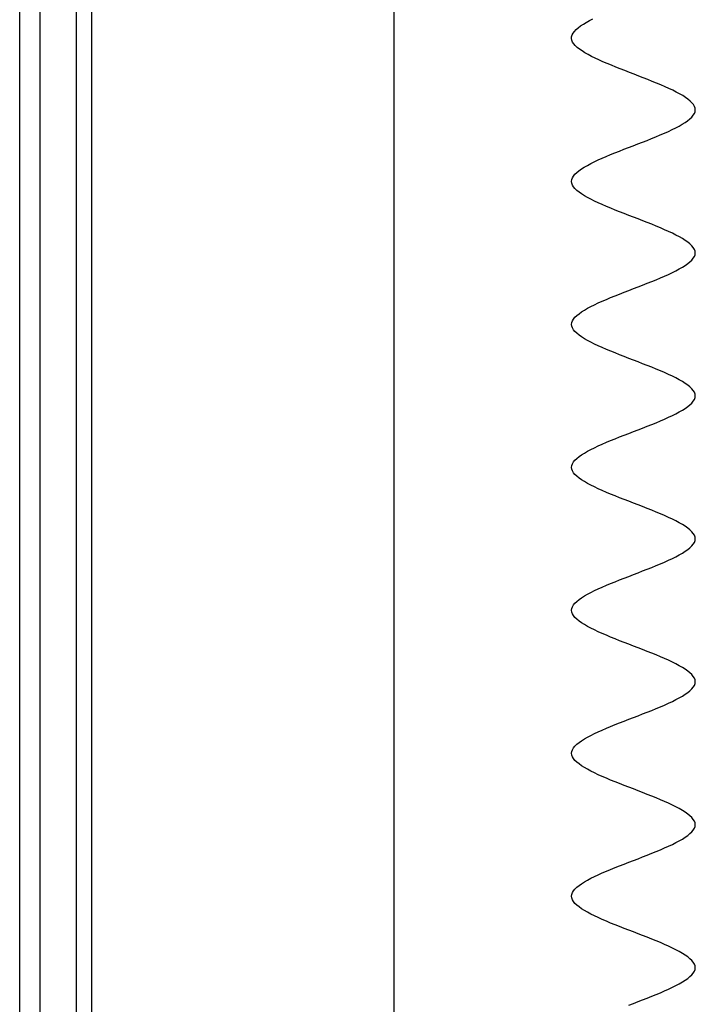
# Model space of a CAD drawing. Header units: millimetres. Extents: x 2502971067 to 2502991033, y 5626762590 to 5626807088.
# Tile 28 of 109: x 2502972200 to 2502972462, y 5626783603 to 5626783985. Entities that reach past the tile are written whole.
import ezdxf

# ---------------------------------------------------------------- set-up
doc = ezdxf.new("R2010")
doc.units = ezdxf.units.MM
doc.layers.add('A_Fenster-Fassade', color=2, linetype='Continuous')
doc.layers.add('I_Möbel', color=2, linetype='Continuous')

msp = doc.modelspace()

# ---------------------------------------------------------------- linework, layer by layer
at = {"layer": 'A_Fenster-Fassade'}
for p, q in [((2502972345, 5626772434.99819), (2502972345, 5626805960)), ((2502972199.811, 5626783222.22795), (2502972199.811, 5626784397.77439)), ((2502972207.811, 5626783222.22795), (2502972207.811, 5626784397.77439)), ((2502972221.811, 5626783222.22795), (2502972221.811, 5626784397.77439)), ((2502972227.811, 5626783222.22795), (2502972227.811, 5626784397.77439))]:
    msp.add_line(p, q, dxfattribs=at)
at = {"layer": 'I_Möbel'}
for p, q in [((2502972417.34505, 5626783982.88055), (2502972418.38745, 5626783983.57358)), ((2502972418.38745, 5626783983.57358), (2502972419.53769, 5626783984.2666)), ((2502972419.53769, 5626783984.2666), (2502972420.78719, 5626783984.95963)), ((2502972420.78719, 5626783984.95963), (2502972422.12735, 5626783985.65266)), ((2502972414.05153, 5626783979.4154), (2502972414.42579, 5626783980.10843)), ((2502972414.42579, 5626783980.10843), (2502972414.95087, 5626783980.80146)), ((2502972414.95087, 5626783980.80146), (2502972415.61817, 5626783981.49449)), ((2502972415.61817, 5626783981.49449), (2502972416.4191, 5626783982.18752)), ((2502972416.4191, 5626783982.18752), (2502972417.34505, 5626783982.88055)), ((2502972413.7898, 5626783978.02934), (2502972413.83666, 5626783978.72237)), ((2502972413.91661, 5626783977.33631), (2502972413.7898, 5626783978.02934)), ((2502972413.83666, 5626783978.72237), (2502972414.05153, 5626783979.4154)), ((2502972414.21111, 5626783976.64328), (2502972413.91661, 5626783977.33631)), ((2502972414.66443, 5626783975.95025), (2502972414.21111, 5626783976.64328)), ((2502972415.26765, 5626783975.25722), (2502972414.66443, 5626783975.95025)), ((2502972416.01189, 5626783974.56419), (2502972415.26765, 5626783975.25722)), ((2502972416.88826, 5626783973.87116), (2502972416.01189, 5626783974.56419)), ((2502972417.88786, 5626783973.17814), (2502972416.88826, 5626783973.87116)), ((2502972419.00181, 5626783972.48511), (2502972417.88786, 5626783973.17814)), ((2502972420.2212, 5626783971.79208), (2502972419.00181, 5626783972.48511)), ((2502972421.53714, 5626783971.09905), (2502972420.2212, 5626783971.79208)), ((2502972422.94074, 5626783970.40602), (2502972421.53714, 5626783971.09905)), ((2502972424.42312, 5626783969.71299), (2502972422.94074, 5626783970.40602)), ((2502972425.97536, 5626783969.01996), (2502972424.42312, 5626783969.71299)), ((2502972427.58859, 5626783968.32693), (2502972425.97536, 5626783969.01996)), ((2502972429.25392, 5626783967.6339), (2502972427.58859, 5626783968.32693)), ((2502972430.96243, 5626783966.94087), (2502972429.25392, 5626783967.6339)), ((2502972432.70525, 5626783966.24784), (2502972430.96243, 5626783966.94087)), ((2502972434.47349, 5626783965.55481), (2502972432.70525, 5626783966.24784)), ((2502972436.25823, 5626783964.86178), (2502972434.47349, 5626783965.55481)), ((2502972438.05061, 5626783964.16875), (2502972436.25823, 5626783964.86178)), ((2502972439.84172, 5626783963.47572), (2502972438.05061, 5626783964.16875)), ((2502972441.62266, 5626783962.7827), (2502972439.84172, 5626783963.47572)), ((2502972443.38456, 5626783962.08967), (2502972441.62266, 5626783962.7827)), ((2502972445.1185, 5626783961.39664), (2502972443.38456, 5626783962.08967)), ((2502972446.81561, 5626783960.70361), (2502972445.1185, 5626783961.39664)), ((2502972448.46698, 5626783960.01058), (2502972446.81561, 5626783960.70361)), ((2502972450.06373, 5626783959.31755), (2502972448.46698, 5626783960.01058)), ((2502972451.59696, 5626783958.62452), (2502972450.06373, 5626783959.31755)), ((2502972453.05778, 5626783957.93149), (2502972451.59696, 5626783958.62452)), ((2502972454.43729, 5626783957.23846), (2502972453.05778, 5626783957.93149)), ((2502972455.72661, 5626783956.54543), (2502972454.43729, 5626783957.23846)), ((2502972456.91684, 5626783955.8524), (2502972455.72661, 5626783956.54543)), ((2502972457.99909, 5626783955.15937), (2502972456.91684, 5626783955.8524)), ((2502972458.96445, 5626783954.46634), (2502972457.99909, 5626783955.15937)), ((2502972459.80406, 5626783953.77331), (2502972458.96445, 5626783954.46634)), ((2502972460.509, 5626783953.08028), (2502972459.80406, 5626783953.77331)), ((2502972461.07038, 5626783952.38726), (2502972460.509, 5626783953.08028)), ((2502972461.47932, 5626783951.69423), (2502972461.07038, 5626783952.38726)), ((2502972461.43656, 5626783948.92211), (2502972461.70549, 5626783949.61514)), ((2502972461.72691, 5626783951.0012), (2502972461.47932, 5626783951.69423)), ((2502972461.70549, 5626783949.61514), (2502972461.80428, 5626783950.30817)), ((2502972461.80428, 5626783950.30817), (2502972461.72691, 5626783951.0012)), ((2502972456.75222, 5626783944.76393), (2502972457.85364, 5626783945.45696)), ((2502972457.85364, 5626783945.45696), (2502972458.83874, 5626783946.14999)), ((2502972458.83874, 5626783946.14999), (2502972459.69856, 5626783946.84302)), ((2502972459.69856, 5626783946.84302), (2502972460.42411, 5626783947.53605)), ((2502972460.42411, 5626783947.53605), (2502972461.00644, 5626783948.22908)), ((2502972461.00644, 5626783948.22908), (2502972461.43656, 5626783948.92211)), ((2502972449.81451, 5626783941.29879), (2502972451.3629, 5626783941.99182)), ((2502972451.3629, 5626783941.99182), (2502972452.83983, 5626783942.68484)), ((2502972452.83983, 5626783942.68484), (2502972454.23635, 5626783943.37787)), ((2502972454.23635, 5626783943.37787), (2502972455.54347, 5626783944.0709)), ((2502972455.54347, 5626783944.0709), (2502972456.75222, 5626783944.76393)), ((2502972439.52635, 5626783937.14061), (2502972441.31497, 5626783937.83364)), ((2502972441.31497, 5626783937.83364), (2502972443.08599, 5626783938.52667)), ((2502972443.08599, 5626783938.52667), (2502972444.83042, 5626783939.2197)), ((2502972444.83042, 5626783939.2197), (2502972446.5393, 5626783939.91273)), ((2502972446.5393, 5626783939.91273), (2502972448.20366, 5626783940.60576)), ((2502972448.20366, 5626783940.60576), (2502972449.81451, 5626783941.29879)), ((2502972428.92737, 5626783932.98243), (2502972430.6332, 5626783933.67546)), ((2502972430.6332, 5626783933.67546), (2502972432.37526, 5626783934.36849)), ((2502972432.37526, 5626783934.36849), (2502972434.14457, 5626783935.06152)), ((2502972434.14457, 5626783935.06152), (2502972435.93218, 5626783935.75455)), ((2502972435.93218, 5626783935.75455), (2502972437.72909, 5626783936.44758)), ((2502972437.72909, 5626783936.44758), (2502972439.52635, 5626783937.14061)), ((2502972421.25581, 5626783929.51729), (2502972422.64587, 5626783930.21032)), ((2502972422.64587, 5626783930.21032), (2502972424.11703, 5626783930.90335)), ((2502972424.11703, 5626783930.90335), (2502972425.66032, 5626783931.59637)), ((2502972425.66032, 5626783931.59637), (2502972427.26676, 5626783932.2894)), ((2502972427.26676, 5626783932.2894), (2502972428.92737, 5626783932.98243)), ((2502972415.12104, 5626783925.35911), (2502972415.83606, 5626783926.05214)), ((2502972415.83606, 5626783926.05214), (2502972416.68603, 5626783926.74517)), ((2502972416.68603, 5626783926.74517), (2502972417.66196, 5626783927.4382)), ((2502972417.66196, 5626783927.4382), (2502972418.75488, 5626783928.13123)), ((2502972418.75488, 5626783928.13123), (2502972419.95582, 5626783928.82426)), ((2502972419.95582, 5626783928.82426), (2502972421.25581, 5626783929.51729)), ((2502972413.7898, 5626783922.58699), (2502972413.87533, 5626783923.28002)), ((2502972413.88107, 5626783921.89396), (2502972413.7898, 5626783922.58699)), ((2502972413.87533, 5626783923.28002), (2502972414.1317, 5626783923.97305)), ((2502972414.1317, 5626783923.97305), (2502972414.54993, 5626783924.66608)), ((2502972414.54993, 5626783924.66608), (2502972415.12104, 5626783925.35911)), ((2502972414.14316, 5626783921.20093), (2502972413.88107, 5626783921.89396)), ((2502972414.56706, 5626783920.50791), (2502972414.14316, 5626783921.20093)), ((2502972415.14378, 5626783919.81488), (2502972414.56706, 5626783920.50791)), ((2502972415.86433, 5626783919.12185), (2502972415.14378, 5626783919.81488)), ((2502972416.71971, 5626783918.42882), (2502972415.86433, 5626783919.12185)), ((2502972417.70093, 5626783917.73579), (2502972416.71971, 5626783918.42882)), ((2502972418.79899, 5626783917.04276), (2502972417.70093, 5626783917.73579)), ((2502972420.0049, 5626783916.34973), (2502972418.79899, 5626783917.04276)), ((2502972421.30965, 5626783915.6567), (2502972420.0049, 5626783916.34973)), ((2502972422.70427, 5626783914.96367), (2502972421.30965, 5626783915.6567)), ((2502972424.17975, 5626783914.27064), (2502972422.70427, 5626783914.96367)), ((2502972425.72709, 5626783913.57761), (2502972424.17975, 5626783914.27064)), ((2502972427.33731, 5626783912.88458), (2502972425.72709, 5626783913.57761)), ((2502972429.00141, 5626783912.19155), (2502972427.33731, 5626783912.88458)), ((2502972430.71039, 5626783911.49852), (2502972429.00141, 5626783912.19155)), ((2502972432.45526, 5626783910.80549), (2502972430.71039, 5626783911.49852)), ((2502972434.22702, 5626783910.11247), (2502972432.45526, 5626783910.80549)), ((2502972436.01668, 5626783909.41944), (2502972434.22702, 5626783910.11247)), ((2502972437.81524, 5626783908.72641), (2502972436.01668, 5626783909.41944)), ((2502972439.61372, 5626783908.03338), (2502972437.81524, 5626783908.72641)), ((2502972441.4031, 5626783907.34035), (2502972439.61372, 5626783908.03338)), ((2502972443.17441, 5626783906.64732), (2502972441.4031, 5626783907.34035)), ((2502972444.91864, 5626783905.95429), (2502972443.17441, 5626783906.64732)), ((2502972446.6268, 5626783905.26126), (2502972444.91864, 5626783905.95429)), ((2502972448.2899, 5626783904.56823), (2502972446.6268, 5626783905.26126)), ((2502972449.89893, 5626783903.8752), (2502972448.2899, 5626783904.56823)), ((2502972451.44491, 5626783903.18217), (2502972449.89893, 5626783903.8752)), ((2502972452.91884, 5626783902.48914), (2502972451.44491, 5626783903.18217)), ((2502972454.31173, 5626783901.79611), (2502972452.91884, 5626783902.48914)), ((2502972455.61457, 5626783901.10308), (2502972454.31173, 5626783901.79611)), ((2502972456.81839, 5626783900.41005), (2502972455.61457, 5626783901.10308)), ((2502972457.91417, 5626783899.71703), (2502972456.81839, 5626783900.41005)), ((2502972458.89293, 5626783899.024), (2502972457.91417, 5626783899.71703)), ((2502972459.74567, 5626783898.33097), (2502972458.89293, 5626783899.024)), ((2502972460.4634, 5626783897.63794), (2502972459.74567, 5626783898.33097)), ((2502972461.03712, 5626783896.94491), (2502972460.4634, 5626783897.63794)), ((2502972461.45783, 5626783896.25188), (2502972461.03712, 5626783896.94491)), ((2502972461.71655, 5626783895.55885), (2502972461.45783, 5626783896.25188)), ((2502972461.80428, 5626783894.86582), (2502972461.71655, 5626783895.55885)), ((2502972459.7381, 5626783891.40067), (2502972460.45731, 5626783892.0937)), ((2502972460.45731, 5626783892.0937), (2502972461.03253, 5626783892.78673)), ((2502972461.03253, 5626783892.78673), (2502972461.45476, 5626783893.47976)), ((2502972461.45476, 5626783893.47976), (2502972461.71501, 5626783894.17279)), ((2502972461.71501, 5626783894.17279), (2502972461.80428, 5626783894.86582)), ((2502972452.90319, 5626783887.2425), (2502972454.2973, 5626783887.93553)), ((2502972454.2973, 5626783887.93553), (2502972455.60143, 5626783888.62856)), ((2502972455.60143, 5626783888.62856), (2502972456.80657, 5626783889.32159)), ((2502972456.80657, 5626783889.32159), (2502972457.90373, 5626783890.01461)), ((2502972457.90373, 5626783890.01461), (2502972458.8839, 5626783890.70764)), ((2502972458.8839, 5626783890.70764), (2502972459.7381, 5626783891.40067)), ((2502972444.89796, 5626783883.77735), (2502972446.60696, 5626783884.47038)), ((2502972446.60696, 5626783884.47038), (2502972448.27099, 5626783885.16341)), ((2502972448.27099, 5626783885.16341), (2502972449.88104, 5626783885.85644)), ((2502972449.88104, 5626783885.85644), (2502972451.42811, 5626783886.54947)), ((2502972451.42811, 5626783886.54947), (2502972452.90319, 5626783887.2425)), ((2502972434.2034, 5626783879.61917), (2502972435.99327, 5626783880.3122)), ((2502972435.99327, 5626783880.3122), (2502972437.79216, 5626783881.00523)), ((2502972437.79216, 5626783881.00523), (2502972439.59107, 5626783881.69826)), ((2502972439.59107, 5626783881.69826), (2502972441.38101, 5626783882.39129)), ((2502972441.38101, 5626783882.39129), (2502972443.15297, 5626783883.08432)), ((2502972443.15297, 5626783883.08432), (2502972444.89796, 5626783883.77735)), ((2502972425.70448, 5626783876.15403), (2502972427.31421, 5626783876.84706)), ((2502972427.31421, 5626783876.84706), (2502972428.97797, 5626783877.54009)), ((2502972428.97797, 5626783877.54009), (2502972430.68675, 5626783878.23312)), ((2502972430.68675, 5626783878.23312), (2502972432.43156, 5626783878.92615)), ((2502972432.43156, 5626783878.92615), (2502972434.2034, 5626783879.61917)), ((2502972417.68471, 5626783871.99585), (2502972418.78126, 5626783872.68888)), ((2502972418.78126, 5626783872.68888), (2502972419.98584, 5626783873.38191)), ((2502972419.98584, 5626783873.38191), (2502972421.28946, 5626783874.07494)), ((2502972421.28946, 5626783874.07494), (2502972422.6831, 5626783874.76797)), ((2502972422.6831, 5626783874.76797), (2502972424.15777, 5626783875.461)), ((2502972424.15777, 5626783875.461), (2502972425.70448, 5626783876.15403)), ((2502972414.13746, 5626783868.5307), (2502972414.55884, 5626783869.22373)), ((2502972414.55884, 5626783869.22373), (2502972415.13326, 5626783869.91676)), ((2502972415.13326, 5626783869.91676), (2502972415.85171, 5626783870.60979)), ((2502972415.85171, 5626783870.60979), (2502972416.70519, 5626783871.30282)), ((2502972416.70519, 5626783871.30282), (2502972417.68471, 5626783871.99585)), ((2502972413.7898, 5626783867.14465), (2502972413.87811, 5626783867.83768)), ((2502972413.87852, 5626783866.45162), (2502972413.7898, 5626783867.14465)), ((2502972413.87811, 5626783867.83768), (2502972414.13746, 5626783868.5307)), ((2502972414.13828, 5626783865.75859), (2502972413.87852, 5626783866.45162)), ((2502972414.56007, 5626783865.06556), (2502972414.13828, 5626783865.75859)), ((2502972415.13489, 5626783864.37253), (2502972414.56007, 5626783865.06556)), ((2502972415.85374, 5626783863.6795), (2502972415.13489, 5626783864.37253)), ((2502972416.70761, 5626783862.98647), (2502972415.85374, 5626783863.6795)), ((2502972417.68751, 5626783862.29344), (2502972416.70761, 5626783862.98647)), ((2502972418.78443, 5626783861.60041), (2502972417.68751, 5626783862.29344)), ((2502972419.98937, 5626783860.90738), (2502972418.78443, 5626783861.60041)), ((2502972421.29332, 5626783860.21435), (2502972419.98937, 5626783860.90738)), ((2502972422.68729, 5626783859.52132), (2502972421.29332, 5626783860.21435)), ((2502972424.16228, 5626783858.82829), (2502972422.68729, 5626783859.52132)), ((2502972425.70927, 5626783858.13526), (2502972424.16228, 5626783858.82829)), ((2502972427.31927, 5626783857.44224), (2502972425.70927, 5626783858.13526)), ((2502972428.98328, 5626783856.74921), (2502972427.31927, 5626783857.44224)), ((2502972430.69229, 5626783856.05618), (2502972428.98328, 5626783856.74921)), ((2502972432.43731, 5626783855.36315), (2502972430.69229, 5626783856.05618)), ((2502972434.20932, 5626783854.67012), (2502972432.43731, 5626783855.36315)), ((2502972435.99934, 5626783853.97709), (2502972434.20932, 5626783854.67012)), ((2502972437.79834, 5626783853.28406), (2502972435.99934, 5626783853.97709)), ((2502972439.59735, 5626783852.59103), (2502972437.79834, 5626783853.28406)), ((2502972441.38734, 5626783851.898), (2502972439.59735, 5626783852.59103)), ((2502972443.15932, 5626783851.20497), (2502972441.38734, 5626783851.898)), ((2502972444.90429, 5626783850.51194), (2502972443.15932, 5626783851.20497)), ((2502972446.61324, 5626783849.81891), (2502972444.90429, 5626783850.51194)), ((2502972448.27718, 5626783849.12588), (2502972446.61324, 5626783849.81891)), ((2502972449.8871, 5626783848.43285), (2502972448.27718, 5626783849.12588)), ((2502972451.43399, 5626783847.73982), (2502972449.8871, 5626783848.43285)), ((2502972452.90887, 5626783847.0468), (2502972451.43399, 5626783847.73982)), ((2502972454.30271, 5626783846.35377), (2502972452.90887, 5626783847.0468)), ((2502972455.60653, 5626783845.66074), (2502972454.30271, 5626783846.35377)), ((2502972456.81132, 5626783844.96771), (2502972455.60653, 5626783845.66074)), ((2502972457.90807, 5626783844.27468), (2502972456.81132, 5626783844.96771)), ((2502972458.8878, 5626783843.58165), (2502972457.90807, 5626783844.27468)), ((2502972459.74148, 5626783842.88862), (2502972458.8878, 5626783843.58165)), ((2502972460.46013, 5626783842.19559), (2502972459.74148, 5626783842.88862)), ((2502972461.03473, 5626783841.50256), (2502972460.46013, 5626783842.19559)), ((2502972461.45629, 5626783840.80953), (2502972461.03473, 5626783841.50256)), ((2502972461.45607, 5626783838.03741), (2502972461.7157, 5626783838.73044)), ((2502972461.71581, 5626783840.1165), (2502972461.45629, 5626783840.80953)), ((2502972461.7157, 5626783838.73044), (2502972461.80428, 5626783839.42347)), ((2502972461.80428, 5626783839.42347), (2502972461.71581, 5626783840.1165)), ((2502972456.81047, 5626783833.87924), (2502972457.90732, 5626783834.57227)), ((2502972457.90732, 5626783834.57227), (2502972458.88715, 5626783835.2653)), ((2502972458.88715, 5626783835.2653), (2502972459.74094, 5626783835.95833)), ((2502972459.74094, 5626783835.95833), (2502972460.45969, 5626783836.65136)), ((2502972460.45969, 5626783836.65136), (2502972461.0344, 5626783837.34438)), ((2502972461.0344, 5626783837.34438), (2502972461.45607, 5626783838.03741)), ((2502972449.88581, 5626783830.41409), (2502972451.43279, 5626783831.10712)), ((2502972451.43279, 5626783831.10712), (2502972452.90774, 5626783831.80015)), ((2502972452.90774, 5626783831.80015), (2502972454.30168, 5626783832.49318)), ((2502972454.30168, 5626783832.49318), (2502972455.60559, 5626783833.18621)), ((2502972455.60559, 5626783833.18621), (2502972456.81047, 5626783833.87924)), ((2502972439.59572, 5626783826.25592), (2502972441.38575, 5626783826.94894)), ((2502972441.38575, 5626783826.94894), (2502972443.15778, 5626783827.64197)), ((2502972443.15778, 5626783827.64197), (2502972444.90281, 5626783828.335)), ((2502972444.90281, 5626783828.335), (2502972446.61182, 5626783829.02803)), ((2502972446.61182, 5626783829.02803), (2502972448.27582, 5626783829.72106)), ((2502972448.27582, 5626783829.72106), (2502972449.88581, 5626783830.41409)), ((2502972430.6906, 5626783822.79077), (2502972432.43561, 5626783823.4838)), ((2502972432.43561, 5626783823.4838), (2502972434.20763, 5626783824.17683)), ((2502972434.20763, 5626783824.17683), (2502972435.99766, 5626783824.86986)), ((2502972435.99766, 5626783824.86986), (2502972437.79669, 5626783825.56289)), ((2502972437.79669, 5626783825.56289), (2502972439.59572, 5626783826.25592)), ((2502972421.29187, 5626783818.63259), (2502972422.68577, 5626783819.32562)), ((2502972422.68577, 5626783819.32562), (2502972424.1607, 5626783820.01865)), ((2502972424.1607, 5626783820.01865), (2502972425.70765, 5626783820.71168)), ((2502972425.70765, 5626783820.71168), (2502972427.31761, 5626783821.40471)), ((2502972427.31761, 5626783821.40471), (2502972428.9816, 5626783822.09774)), ((2502972428.9816, 5626783822.09774), (2502972430.6906, 5626783822.79077)), ((2502972415.85283, 5626783815.16745), (2502972416.70657, 5626783815.86048)), ((2502972416.70657, 5626783815.86048), (2502972417.68635, 5626783816.5535)), ((2502972417.68635, 5626783816.5535), (2502972418.78316, 5626783817.24653)), ((2502972418.78316, 5626783817.24653), (2502972419.988, 5626783817.93956)), ((2502972419.988, 5626783817.93956), (2502972421.29187, 5626783818.63259)), ((2502972413.7898, 5626783811.7023), (2502972413.87831, 5626783812.39533)), ((2502972413.87834, 5626783811.00927), (2502972413.7898, 5626783811.7023)), ((2502972413.87831, 5626783812.39533), (2502972414.13787, 5626783813.08836)), ((2502972414.13787, 5626783813.08836), (2502972414.55948, 5626783813.78139)), ((2502972414.55948, 5626783813.78139), (2502972415.13413, 5626783814.47442)), ((2502972415.13413, 5626783814.47442), (2502972415.85283, 5626783815.16745)), ((2502972414.13793, 5626783810.31624), (2502972413.87834, 5626783811.00927)), ((2502972414.55957, 5626783809.62321), (2502972414.13793, 5626783810.31624)), ((2502972415.13425, 5626783808.93018), (2502972414.55957, 5626783809.62321)), ((2502972415.85298, 5626783808.23715), (2502972415.13425, 5626783808.93018)), ((2502972416.70674, 5626783807.54412), (2502972415.85298, 5626783808.23715)), ((2502972417.68655, 5626783806.85109), (2502972416.70674, 5626783807.54412)), ((2502972418.78338, 5626783806.15806), (2502972417.68655, 5626783806.85109)), ((2502972419.98825, 5626783805.46503), (2502972418.78338, 5626783806.15806)), ((2502972421.29215, 5626783804.77201), (2502972419.98825, 5626783805.46503)), ((2502972422.68607, 5626783804.07898), (2502972421.29215, 5626783804.77201)), ((2502972424.16102, 5626783803.38595), (2502972422.68607, 5626783804.07898)), ((2502972425.70799, 5626783802.69292), (2502972424.16102, 5626783803.38595)), ((2502972427.31798, 5626783801.99989), (2502972425.70799, 5626783802.69292)), ((2502972428.98198, 5626783801.30686), (2502972427.31798, 5626783801.99989)), ((2502972430.69099, 5626783800.61383), (2502972428.98198, 5626783801.30686)), ((2502972432.43602, 5626783799.9208), (2502972430.69099, 5626783800.61383)), ((2502972434.20805, 5626783799.22777), (2502972432.43602, 5626783799.9208)), ((2502972435.99809, 5626783798.53474), (2502972434.20805, 5626783799.22777)), ((2502972437.79713, 5626783797.84171), (2502972435.99809, 5626783798.53474)), ((2502972439.59617, 5626783797.14868), (2502972437.79713, 5626783797.84171)), ((2502972441.38621, 5626783796.45565), (2502972439.59617, 5626783797.14868)), ((2502972443.15824, 5626783795.76262), (2502972441.38621, 5626783796.45565)), ((2502972444.90326, 5626783795.06959), (2502972443.15824, 5626783795.76262)), ((2502972446.61227, 5626783794.37657), (2502972444.90326, 5626783795.06959)), ((2502972448.27627, 5626783793.68354), (2502972446.61227, 5626783794.37657)), ((2502972449.88625, 5626783792.99051), (2502972448.27627, 5626783793.68354)), ((2502972451.43321, 5626783792.29748), (2502972449.88625, 5626783792.99051)), ((2502972452.90815, 5626783791.60445), (2502972451.43321, 5626783792.29748)), ((2502972454.30207, 5626783790.91142), (2502972452.90815, 5626783791.60445)), ((2502972455.60595, 5626783790.21839), (2502972454.30207, 5626783790.91142)), ((2502972456.81081, 5626783789.52536), (2502972455.60595, 5626783790.21839)), ((2502972457.90764, 5626783788.83233), (2502972456.81081, 5626783789.52536)), ((2502972458.88743, 5626783788.1393), (2502972457.90764, 5626783788.83233)), ((2502972459.74118, 5626783787.44627), (2502972458.88743, 5626783788.1393)), ((2502972460.45989, 5626783786.75324), (2502972459.74118, 5626783787.44627)), ((2502972461.03456, 5626783786.06021), (2502972460.45989, 5626783786.75324)), ((2502972461.45618, 5626783785.36718), (2502972461.03456, 5626783786.06021)), ((2502972461.71576, 5626783784.67415), (2502972461.45618, 5626783785.36718)), ((2502972459.74114, 5626783780.51598), (2502972460.45986, 5626783781.20901)), ((2502972460.45986, 5626783781.20901), (2502972461.03454, 5626783781.90204)), ((2502972461.03454, 5626783781.90204), (2502972461.45617, 5626783782.59507)), ((2502972461.45617, 5626783782.59507), (2502972461.71575, 5626783783.2881)), ((2502972461.71575, 5626783783.2881), (2502972461.80428, 5626783783.98113)), ((2502972461.80428, 5626783783.98113), (2502972461.71576, 5626783784.67415)), ((2502972454.30199, 5626783777.05083), (2502972455.60589, 5626783777.74386)), ((2502972455.60589, 5626783777.74386), (2502972456.81075, 5626783778.43689)), ((2502972456.81075, 5626783778.43689), (2502972457.90758, 5626783779.12992)), ((2502972457.90758, 5626783779.12992), (2502972458.88738, 5626783779.82295)), ((2502972458.88738, 5626783779.82295), (2502972459.74114, 5626783780.51598)), ((2502972444.90315, 5626783772.89266), (2502972446.61217, 5626783773.58569)), ((2502972446.61217, 5626783773.58569), (2502972448.27617, 5626783774.27871)), ((2502972448.27617, 5626783774.27871), (2502972449.88616, 5626783774.97174)), ((2502972449.88616, 5626783774.97174), (2502972451.43312, 5626783775.66477)), ((2502972451.43312, 5626783775.66477), (2502972452.90807, 5626783776.3578)), ((2502972452.90807, 5626783776.3578), (2502972454.30199, 5626783777.05083)), ((2502972435.99797, 5626783769.42751), (2502972437.79701, 5626783770.12054)), ((2502972437.79701, 5626783770.12054), (2502972439.59605, 5626783770.81357)), ((2502972439.59605, 5626783770.81357), (2502972441.38609, 5626783771.5066)), ((2502972441.38609, 5626783771.5066), (2502972443.15813, 5626783772.19963)), ((2502972443.15813, 5626783772.19963), (2502972444.90315, 5626783772.89266)), ((2502972425.70787, 5626783765.26933), (2502972427.31786, 5626783765.96236)), ((2502972427.31786, 5626783765.96236), (2502972428.98186, 5626783766.65539)), ((2502972428.98186, 5626783766.65539), (2502972430.69087, 5626783767.34842)), ((2502972430.69087, 5626783767.34842), (2502972432.4359, 5626783768.04145)), ((2502972432.4359, 5626783768.04145), (2502972434.20793, 5626783768.73448)), ((2502972434.20793, 5626783768.73448), (2502972435.99797, 5626783769.42751)), ((2502972418.78329, 5626783761.80419), (2502972419.98815, 5626783762.49722)), ((2502972419.98815, 5626783762.49722), (2502972421.29205, 5626783763.19025)), ((2502972421.29205, 5626783763.19025), (2502972422.68596, 5626783763.88327)), ((2502972422.68596, 5626783763.88327), (2502972424.16091, 5626783764.5763)), ((2502972424.16091, 5626783764.5763), (2502972425.70787, 5626783765.26933)), ((2502972414.1379, 5626783757.64601), (2502972414.55953, 5626783758.33904)), ((2502972414.55953, 5626783758.33904), (2502972415.1342, 5626783759.03207)), ((2502972415.1342, 5626783759.03207), (2502972415.85291, 5626783759.7251)), ((2502972415.85291, 5626783759.7251), (2502972416.70667, 5626783760.41813)), ((2502972416.70667, 5626783760.41813), (2502972417.68646, 5626783761.11116)), ((2502972417.68646, 5626783761.11116), (2502972418.78329, 5626783761.80419)), ((2502972413.7898, 5626783756.25995), (2502972413.87832, 5626783756.95298)), ((2502972413.87832, 5626783755.56692), (2502972413.7898, 5626783756.25995)), ((2502972413.87832, 5626783756.95298), (2502972414.1379, 5626783757.64601)), ((2502972414.1379, 5626783754.87389), (2502972413.87832, 5626783755.56692)), ((2502972414.55953, 5626783754.18086), (2502972414.1379, 5626783754.87389)), ((2502972415.13421, 5626783753.48783), (2502972414.55953, 5626783754.18086)), ((2502972415.85292, 5626783752.79481), (2502972415.13421, 5626783753.48783)), ((2502972416.70668, 5626783752.10178), (2502972415.85292, 5626783752.79481)), ((2502972417.68648, 5626783751.40875), (2502972416.70668, 5626783752.10178)), ((2502972418.78331, 5626783750.71572), (2502972417.68648, 5626783751.40875)), ((2502972419.98817, 5626783750.02269), (2502972418.78331, 5626783750.71572)), ((2502972421.29207, 5626783749.32966), (2502972419.98817, 5626783750.02269)), ((2502972422.68599, 5626783748.63663), (2502972421.29207, 5626783749.32966)), ((2502972424.16093, 5626783747.9436), (2502972422.68599, 5626783748.63663)), ((2502972425.7079, 5626783747.25057), (2502972424.16093, 5626783747.9436)), ((2502972427.31788, 5626783746.55754), (2502972425.7079, 5626783747.25057)), ((2502972428.98189, 5626783745.86451), (2502972427.31788, 5626783746.55754)), ((2502972430.6909, 5626783745.17148), (2502972428.98189, 5626783745.86451)), ((2502972432.43593, 5626783744.47845), (2502972430.6909, 5626783745.17148)), ((2502972434.20796, 5626783743.78542), (2502972432.43593, 5626783744.47845)), ((2502972435.998, 5626783743.09239), (2502972434.20796, 5626783743.78542)), ((2502972437.79704, 5626783742.39936), (2502972435.998, 5626783743.09239)), ((2502972439.59609, 5626783741.70634), (2502972437.79704, 5626783742.39936)), ((2502972441.38613, 5626783741.01331), (2502972439.59609, 5626783741.70634)), ((2502972443.15816, 5626783740.32028), (2502972441.38613, 5626783741.01331)), ((2502972444.90319, 5626783739.62725), (2502972443.15816, 5626783740.32028)), ((2502972446.6122, 5626783738.93422), (2502972444.90319, 5626783739.62725)), ((2502972448.2762, 5626783738.24119), (2502972446.6122, 5626783738.93422)), ((2502972449.88619, 5626783737.54816), (2502972448.2762, 5626783738.24119)), ((2502972451.43315, 5626783736.85513), (2502972449.88619, 5626783737.54816)), ((2502972452.9081, 5626783736.1621), (2502972451.43315, 5626783736.85513)), ((2502972454.30202, 5626783735.46907), (2502972452.9081, 5626783736.1621)), ((2502972455.60591, 5626783734.77604), (2502972454.30202, 5626783735.46907)), ((2502972456.81077, 5626783734.08301), (2502972455.60591, 5626783734.77604)), ((2502972457.9076, 5626783733.38998), (2502972456.81077, 5626783734.08301)), ((2502972458.8874, 5626783732.69695), (2502972457.9076, 5626783733.38998)), ((2502972459.74116, 5626783732.00392), (2502972458.8874, 5626783732.69695)), ((2502972460.45987, 5626783731.3109), (2502972459.74116, 5626783732.00392)), ((2502972461.03455, 5626783730.61787), (2502972460.45987, 5626783731.3109)), ((2502972461.45617, 5626783729.92484), (2502972461.03455, 5626783730.61787)), ((2502972461.71575, 5626783729.23181), (2502972461.45617, 5626783729.92484)), ((2502972461.45617, 5626783727.15272), (2502972461.71575, 5626783727.84575)), ((2502972461.80428, 5626783728.53878), (2502972461.71575, 5626783729.23181)), ((2502972461.71575, 5626783727.84575), (2502972461.80428, 5626783728.53878)), ((2502972456.81077, 5626783722.99454), (2502972457.9076, 5626783723.68757)), ((2502972457.9076, 5626783723.68757), (2502972458.8874, 5626783724.3806)), ((2502972458.8874, 5626783724.3806), (2502972459.74115, 5626783725.07363)), ((2502972459.74115, 5626783725.07363), (2502972460.45987, 5626783725.76666)), ((2502972460.45987, 5626783725.76666), (2502972461.03454, 5626783726.45969)), ((2502972461.03454, 5626783726.45969), (2502972461.45617, 5626783727.15272)), ((2502972449.88618, 5626783719.5294), (2502972451.43315, 5626783720.22243)), ((2502972451.43315, 5626783720.22243), (2502972452.90809, 5626783720.91546)), ((2502972452.90809, 5626783720.91546), (2502972454.30201, 5626783721.60848)), ((2502972454.30201, 5626783721.60848), (2502972455.60591, 5626783722.30151)), ((2502972455.60591, 5626783722.30151), (2502972456.81077, 5626783722.99454)), ((2502972439.59608, 5626783715.37122), (2502972441.38612, 5626783716.06425)), ((2502972441.38612, 5626783716.06425), (2502972443.15815, 5626783716.75728)), ((2502972443.15815, 5626783716.75728), (2502972444.90318, 5626783717.45031)), ((2502972444.90318, 5626783717.45031), (2502972446.61219, 5626783718.14334)), ((2502972446.61219, 5626783718.14334), (2502972448.2762, 5626783718.83637)), ((2502972448.2762, 5626783718.83637), (2502972449.88618, 5626783719.5294)), ((2502972430.69089, 5626783711.90607), (2502972432.43592, 5626783712.5991)), ((2502972432.43592, 5626783712.5991), (2502972434.20795, 5626783713.29213)), ((2502972434.20795, 5626783713.29213), (2502972435.99799, 5626783713.98516)), ((2502972435.99799, 5626783713.98516), (2502972437.79704, 5626783714.67819)), ((2502972437.79704, 5626783714.67819), (2502972439.59608, 5626783715.37122)), ((2502972421.29206, 5626783707.7479), (2502972422.68598, 5626783708.44093)), ((2502972422.68598, 5626783708.44093), (2502972424.16092, 5626783709.13396)), ((2502972424.16092, 5626783709.13396), (2502972425.70789, 5626783709.82699)), ((2502972425.70789, 5626783709.82699), (2502972427.31788, 5626783710.52002)), ((2502972427.31788, 5626783710.52002), (2502972428.98188, 5626783711.21304)), ((2502972428.98188, 5626783711.21304), (2502972430.69089, 5626783711.90607)), ((2502972415.85292, 5626783704.28275), (2502972416.70668, 5626783704.97578)), ((2502972416.70668, 5626783704.97578), (2502972417.68647, 5626783705.66881)), ((2502972417.68647, 5626783705.66881), (2502972418.7833, 5626783706.36184)), ((2502972418.7833, 5626783706.36184), (2502972419.98817, 5626783707.05487)), ((2502972419.98817, 5626783707.05487), (2502972421.29206, 5626783707.7479)), ((2502972413.7898, 5626783700.8176), (2502972413.87832, 5626783701.51063)), ((2502972413.87832, 5626783700.12458), (2502972413.7898, 5626783700.8176)), ((2502972413.87832, 5626783701.51063), (2502972414.1379, 5626783702.20366)), ((2502972414.1379, 5626783702.20366), (2502972414.55953, 5626783702.89669)), ((2502972414.55953, 5626783702.89669), (2502972415.1342, 5626783703.58972)), ((2502972415.1342, 5626783703.58972), (2502972415.85292, 5626783704.28275)), ((2502972414.1379, 5626783699.43155), (2502972413.87832, 5626783700.12458)), ((2502972414.55953, 5626783698.73852), (2502972414.1379, 5626783699.43155)), ((2502972415.1342, 5626783698.04549), (2502972414.55953, 5626783698.73852)), ((2502972415.85292, 5626783697.35246), (2502972415.1342, 5626783698.04549)), ((2502972416.70668, 5626783696.65943), (2502972415.85292, 5626783697.35246)), ((2502972417.68647, 5626783695.9664), (2502972416.70668, 5626783696.65943)), ((2502972418.7833, 5626783695.27337), (2502972417.68647, 5626783695.9664)), ((2502972419.98817, 5626783694.58034), (2502972418.7833, 5626783695.27337)), ((2502972421.29206, 5626783693.88731), (2502972419.98817, 5626783694.58034)), ((2502972422.68598, 5626783693.19428), (2502972421.29206, 5626783693.88731)), ((2502972424.16093, 5626783692.50125), (2502972422.68598, 5626783693.19428)), ((2502972425.70789, 5626783691.80822), (2502972424.16093, 5626783692.50125)), ((2502972427.31788, 5626783691.11519), (2502972425.70789, 5626783691.80822)), ((2502972428.98188, 5626783690.42216), (2502972427.31788, 5626783691.11519)), ((2502972430.69089, 5626783689.72914), (2502972428.98188, 5626783690.42216)), ((2502972432.43592, 5626783689.03611), (2502972430.69089, 5626783689.72914)), ((2502972434.20796, 5626783688.34308), (2502972432.43592, 5626783689.03611)), ((2502972435.998, 5626783687.65005), (2502972434.20796, 5626783688.34308)), ((2502972437.79704, 5626783686.95702), (2502972435.998, 5626783687.65005)), ((2502972439.59608, 5626783686.26399), (2502972437.79704, 5626783686.95702)), ((2502972441.38612, 5626783685.57096), (2502972439.59608, 5626783686.26399)), ((2502972443.15815, 5626783684.87793), (2502972441.38612, 5626783685.57096)), ((2502972444.90318, 5626783684.1849), (2502972443.15815, 5626783684.87793)), ((2502972446.6122, 5626783683.49187), (2502972444.90318, 5626783684.1849)), ((2502972448.2762, 5626783682.79884), (2502972446.6122, 5626783683.49187)), ((2502972449.88618, 5626783682.10581), (2502972448.2762, 5626783682.79884)), ((2502972451.43315, 5626783681.41278), (2502972449.88618, 5626783682.10581)), ((2502972452.90809, 5626783680.71975), (2502972451.43315, 5626783681.41278)), ((2502972454.30202, 5626783680.02672), (2502972452.90809, 5626783680.71975)), ((2502972455.60591, 5626783679.33369), (2502972454.30202, 5626783680.02672)), ((2502972456.81077, 5626783678.64067), (2502972455.60591, 5626783679.33369)), ((2502972457.9076, 5626783677.94764), (2502972456.81077, 5626783678.64067)), ((2502972458.8874, 5626783677.25461), (2502972457.9076, 5626783677.94764)), ((2502972459.74116, 5626783676.56158), (2502972458.8874, 5626783677.25461)), ((2502972460.45987, 5626783675.86855), (2502972459.74116, 5626783676.56158)), ((2502972461.03455, 5626783675.17552), (2502972460.45987, 5626783675.86855)), ((2502972461.45617, 5626783674.48249), (2502972461.03455, 5626783675.17552)), ((2502972461.71575, 5626783673.78946), (2502972461.45617, 5626783674.48249)), ((2502972459.74116, 5626783669.63128), (2502972460.45987, 5626783670.32431)), ((2502972460.45987, 5626783670.32431), (2502972461.03455, 5626783671.01734)), ((2502972461.03455, 5626783671.01734), (2502972461.45617, 5626783671.71037)), ((2502972461.45617, 5626783671.71037), (2502972461.71575, 5626783672.4034)), ((2502972461.80428, 5626783673.09643), (2502972461.71575, 5626783673.78946)), ((2502972461.71575, 5626783672.4034), (2502972461.80428, 5626783673.09643)), ((2502972454.30202, 5626783666.16614), (2502972455.60591, 5626783666.85917)), ((2502972455.60591, 5626783666.85917), (2502972456.81077, 5626783667.5522)), ((2502972456.81077, 5626783667.5522), (2502972457.9076, 5626783668.24523)), ((2502972457.9076, 5626783668.24523), (2502972458.8874, 5626783668.93825)), ((2502972458.8874, 5626783668.93825), (2502972459.74116, 5626783669.63128)), ((2502972444.90318, 5626783662.00796), (2502972446.6122, 5626783662.70099)), ((2502972446.6122, 5626783662.70099), (2502972448.2762, 5626783663.39402)), ((2502972448.2762, 5626783663.39402), (2502972449.88618, 5626783664.08705)), ((2502972449.88618, 5626783664.08705), (2502972451.43315, 5626783664.78008)), ((2502972451.43315, 5626783664.78008), (2502972452.90809, 5626783665.47311)), ((2502972452.90809, 5626783665.47311), (2502972454.30202, 5626783666.16614)), ((2502972435.998, 5626783658.54281), (2502972437.79704, 5626783659.23584)), ((2502972437.79704, 5626783659.23584), (2502972439.59608, 5626783659.92887)), ((2502972439.59608, 5626783659.92887), (2502972441.38612, 5626783660.6219)), ((2502972441.38612, 5626783660.6219), (2502972443.15815, 5626783661.31493)), ((2502972443.15815, 5626783661.31493), (2502972444.90318, 5626783662.00796)), ((2502972425.70789, 5626783654.38464), (2502972427.31788, 5626783655.07767)), ((2502972427.31788, 5626783655.07767), (2502972428.98188, 5626783655.7707)), ((2502972428.98188, 5626783655.7707), (2502972430.69089, 5626783656.46373)), ((2502972430.69089, 5626783656.46373), (2502972432.43592, 5626783657.15676)), ((2502972432.43592, 5626783657.15676), (2502972434.20796, 5626783657.84979)), ((2502972434.20796, 5626783657.84979), (2502972435.998, 5626783658.54281)), ((2502972418.7833, 5626783650.91949), (2502972419.98817, 5626783651.61252)), ((2502972419.98817, 5626783651.61252), (2502972421.29206, 5626783652.30555)), ((2502972421.29206, 5626783652.30555), (2502972422.68598, 5626783652.99858)), ((2502972422.68598, 5626783652.99858), (2502972424.16093, 5626783653.69161)), ((2502972424.16093, 5626783653.69161), (2502972425.70789, 5626783654.38464)), ((2502972414.1379, 5626783646.76132), (2502972414.55953, 5626783647.45435)), ((2502972414.55953, 5626783647.45435), (2502972415.1342, 5626783648.14737)), ((2502972415.1342, 5626783648.14737), (2502972415.85292, 5626783648.8404)), ((2502972415.85292, 5626783648.8404), (2502972416.70668, 5626783649.53343)), ((2502972416.70668, 5626783649.53343), (2502972417.68647, 5626783650.22646)), ((2502972417.68647, 5626783650.22646), (2502972418.7833, 5626783650.91949)), ((2502972413.7898, 5626783645.37526), (2502972413.87832, 5626783646.06829)), ((2502972413.87832, 5626783644.68223), (2502972413.7898, 5626783645.37526)), ((2502972413.87832, 5626783646.06829), (2502972414.1379, 5626783646.76132)), ((2502972414.1379, 5626783643.9892), (2502972413.87832, 5626783644.68223)), ((2502972414.55953, 5626783643.29617), (2502972414.1379, 5626783643.9892)), ((2502972415.1342, 5626783642.60314), (2502972414.55953, 5626783643.29617)), ((2502972415.85292, 5626783641.91011), (2502972415.1342, 5626783642.60314)), ((2502972416.70668, 5626783641.21708), (2502972415.85292, 5626783641.91011)), ((2502972417.68647, 5626783640.52405), (2502972416.70668, 5626783641.21708)), ((2502972418.7833, 5626783639.83102), (2502972417.68647, 5626783640.52405)), ((2502972419.98817, 5626783639.13799), (2502972418.7833, 5626783639.83102)), ((2502972421.29206, 5626783638.44496), (2502972419.98817, 5626783639.13799)), ((2502972422.68598, 5626783637.75193), (2502972421.29206, 5626783638.44496)), ((2502972424.16092, 5626783637.05891), (2502972422.68598, 5626783637.75193)), ((2502972425.70789, 5626783636.36588), (2502972424.16092, 5626783637.05891)), ((2502972427.31788, 5626783635.67285), (2502972425.70789, 5626783636.36588)), ((2502972428.98188, 5626783634.97982), (2502972427.31788, 5626783635.67285)), ((2502972430.69089, 5626783634.28679), (2502972428.98188, 5626783634.97982)), ((2502972432.43592, 5626783633.59376), (2502972430.69089, 5626783634.28679)), ((2502972434.20795, 5626783632.90073), (2502972432.43592, 5626783633.59376)), ((2502972435.99799, 5626783632.2077), (2502972434.20795, 5626783632.90073)), ((2502972437.79704, 5626783631.51467), (2502972435.99799, 5626783632.2077)), ((2502972439.59608, 5626783630.82164), (2502972437.79704, 5626783631.51467)), ((2502972441.38612, 5626783630.12861), (2502972439.59608, 5626783630.82164)), ((2502972443.15815, 5626783629.43558), (2502972441.38612, 5626783630.12861)), ((2502972444.90318, 5626783628.74255), (2502972443.15815, 5626783629.43558)), ((2502972446.61219, 5626783628.04952), (2502972444.90318, 5626783628.74255)), ((2502972448.2762, 5626783627.35649), (2502972446.61219, 5626783628.04952)), ((2502972449.88618, 5626783626.66347), (2502972448.2762, 5626783627.35649)), ((2502972451.43315, 5626783625.97044), (2502972449.88618, 5626783626.66347)), ((2502972452.90809, 5626783625.27741), (2502972451.43315, 5626783625.97044)), ((2502972454.30201, 5626783624.58438), (2502972452.90809, 5626783625.27741)), ((2502972455.60591, 5626783623.89135), (2502972454.30201, 5626783624.58438)), ((2502972456.81077, 5626783623.19832), (2502972455.60591, 5626783623.89135)), ((2502972457.9076, 5626783622.50529), (2502972456.81077, 5626783623.19832)), ((2502972458.8874, 5626783621.81226), (2502972457.9076, 5626783622.50529)), ((2502972459.74115, 5626783621.11923), (2502972458.8874, 5626783621.81226)), ((2502972460.45987, 5626783620.4262), (2502972459.74115, 5626783621.11923)), ((2502972461.03454, 5626783619.73317), (2502972460.45987, 5626783620.4262)), ((2502972461.45617, 5626783619.04014), (2502972461.03454, 5626783619.73317)), ((2502972461.71575, 5626783618.34711), (2502972461.45617, 5626783619.04014)), ((2502972461.45617, 5626783616.26802), (2502972461.71575, 5626783616.96105)), ((2502972461.80428, 5626783617.65408), (2502972461.71575, 5626783618.34711)), ((2502972461.71575, 5626783616.96105), (2502972461.80428, 5626783617.65408)), ((2502972457.9076, 5626783612.80288), (2502972458.8874, 5626783613.49591)), ((2502972458.8874, 5626783613.49591), (2502972459.74116, 5626783614.18894)), ((2502972459.74116, 5626783614.18894), (2502972460.45987, 5626783614.88197)), ((2502972460.45987, 5626783614.88197), (2502972461.03455, 5626783615.575)), ((2502972461.03455, 5626783615.575), (2502972461.45617, 5626783616.26802)), ((2502972449.88619, 5626783608.6447), (2502972451.43315, 5626783609.33773)), ((2502972451.43315, 5626783609.33773), (2502972452.9081, 5626783610.03076)), ((2502972452.9081, 5626783610.03076), (2502972454.30202, 5626783610.72379)), ((2502972454.30202, 5626783610.72379), (2502972455.60591, 5626783611.41682)), ((2502972455.60591, 5626783611.41682), (2502972456.81077, 5626783612.10985)), ((2502972456.81077, 5626783612.10985), (2502972457.9076, 5626783612.80288)), ((2502972441.38613, 5626783605.17956), (2502972443.15816, 5626783605.87258)), ((2502972443.15816, 5626783605.87258), (2502972444.90319, 5626783606.56561)), ((2502972444.90319, 5626783606.56561), (2502972446.6122, 5626783607.25864)), ((2502972446.6122, 5626783607.25864), (2502972448.2762, 5626783607.95167)), ((2502972448.2762, 5626783607.95167), (2502972449.88619, 5626783608.6447)), ((2502972435.998, 5626783603.10047), (2502972437.79704, 5626783603.7935)), ((2502972437.79704, 5626783603.7935), (2502972439.59609, 5626783604.48653)), ((2502972439.59609, 5626783604.48653), (2502972441.38613, 5626783605.17956))]:
    msp.add_line(p, q, dxfattribs=at)

doc.saveas('drawing.dxf')
